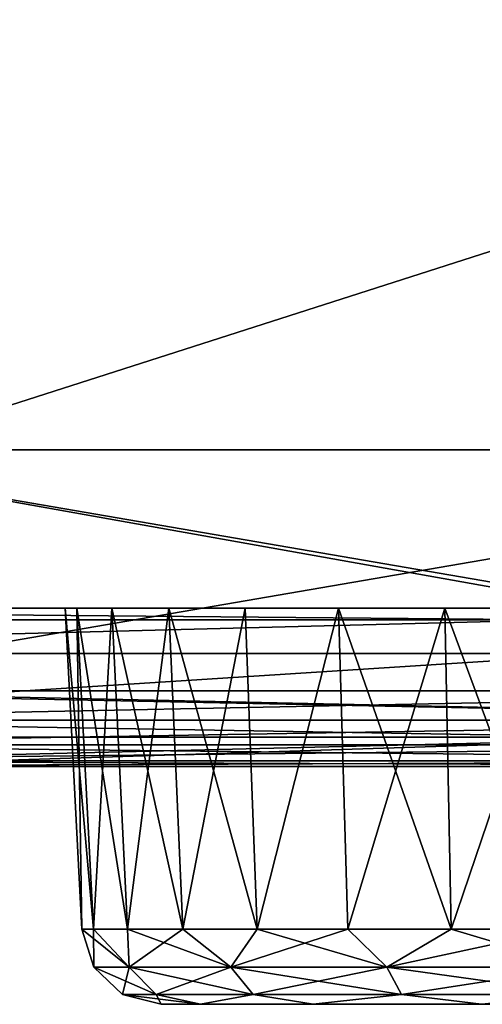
# Model space of a CAD drawing. Header units: millimetres. Extents: x -125 to 125, y -4 to 53.
# Tile 148 of 166: x 108.08 to 111, y -3.5 to 2.71. Entities that reach past the tile are written whole.
import ezdxf

# ---------------------------------------------------------------- set-up
doc = ezdxf.new("R2010")
doc.units = ezdxf.units.MM
doc.header["$LTSCALE"] = 65.185185
for name, color, linetype in [('1', 7, 'CONTINUOUS'), ('10', 7, 'CONTINUOUS'), ('100', 7, 'CONTINUOUS'), ('102', 7, 'CONTINUOUS'), ('108', 7, 'CONTINUOUS'), ('11', 7, 'CONTINUOUS'), ('112', 7, 'CONTINUOUS'), ('129', 7, 'CONTINUOUS'), ('130', 7, 'CONTINUOUS'), ('131', 7, 'CONTINUOUS'), ('132', 7, 'CONTINUOUS'), ('2', 7, 'CONTINUOUS'), ('203', 7, 'CONTINUOUS'), ('205', 7, 'CONTINUOUS'), ('4', 7, 'CONTINUOUS'), ('6', 7, 'CONTINUOUS'), ('7', 7, 'CONTINUOUS'), ('84', 7, 'CONTINUOUS'), ('88', 7, 'CONTINUOUS'), ('92', 7, 'CONTINUOUS'), ('96', 7, 'CONTINUOUS')]:
    doc.layers.add(name, color=color, linetype=linetype)

msp = doc.modelspace()

# ---------------------------------------------------------------- linework, layer by layer
at = {"layer": '1', "color": 7, "linetype": 'CONTINUOUS'}
for points in [[(113.9103, -2, 47.8242), (105.5493, -2, 49.334), (104.9083, -2, 47.75), (113.9103, -2, 47.8242)], [(105.6638, -2, 49.334), (105.5493, -2, 49.334), (113.9103, -2, 47.8242), (105.6638, -2, 49.334)], [(114.7293, -2, 49.334), (105.6638, -2, 49.334), (113.9103, -2, 47.8242), (114.7293, -2, 49.334)], [(105.6638, -2, -49.334), (114.7686, -2, -49.334), (106.757, -2, -47.7646), (105.6638, -2, -49.334)], [(106.757, -2, -47.7646), (114.7686, -2, -49.334), (114.8491, -2, -47.8321), (106.757, -2, -47.7646)]]:
    msp.add_3dface(points, dxfattribs=at)
at = {"layer": '10', "color": 7, "linetype": 'CONTINUOUS'}
for points in [[(108.369, -1, -37.5), (108.4752, -3.0262, -37.5), (108.5477, -3.0262, -36.7636), (108.369, -1, -37.5)], [(108.369, -1, -37.5), (108.5477, -3.0262, -36.7636), (108.4436, -1, -36.7429), (108.369, -1, -37.5)], [(108.5477, -3.0262, -36.7636), (108.7625, -3.0262, -36.0554), (108.4436, -1, -36.7429), (108.5477, -3.0262, -36.7636)], [(108.4436, -1, -36.7429), (108.7625, -3.0262, -36.0554), (108.6644, -1, -36.0148), (108.4436, -1, -36.7429)], [(108.7625, -3.0262, -36.0554), (109.1113, -3.0262, -35.4028), (108.6644, -1, -36.0148), (108.7625, -3.0262, -36.0554)], [(108.6644, -1, -36.0148), (109.1113, -3.0262, -35.4028), (109.0231, -1, -35.3438), (108.6644, -1, -36.0148)], [(109.1113, -3.0262, -35.4028), (109.5808, -3.0262, -34.8308), (109.0231, -1, -35.3438), (109.1113, -3.0262, -35.4028)], [(109.0231, -1, -35.3438), (109.5808, -3.0262, -34.8308), (109.5057, -1, -34.7557), (109.0231, -1, -35.3438)], [(109.5057, -1, -34.7557), (109.5808, -3.0262, -34.8308), (110.0938, -1, -34.2731), (109.5057, -1, -34.7557)], [(109.5808, -3.0262, -34.8308), (110.1528, -3.0262, -34.3613), (110.0938, -1, -34.2731), (109.5808, -3.0262, -34.8308)], [(110.0938, -1, -34.2731), (110.8054, -3.0262, -34.0125), (110.7648, -1, -33.9144), (110.0938, -1, -34.2731)], [(110.1528, -3.0262, -34.3613), (110.8054, -3.0262, -34.0125), (110.0938, -1, -34.2731), (110.1528, -3.0262, -34.3613)], [(110.8054, -3.0262, -34.0125), (111.5136, -3.0262, -33.7977), (110.7648, -1, -33.9144), (110.8054, -3.0262, -34.0125)], [(110.7648, -1, -33.9144), (111.5136, -3.0262, -33.7977), (111.4928, -1, -33.6936), (110.7648, -1, -33.9144)]]:
    msp.add_3dface(points, dxfattribs=at)
at = {"layer": '100', "color": 7, "linetype": 'CONTINUOUS'}
for points in [[(111.7958, -1.2857, 46.0565), (103.5462, -1.8146, 46.7944), (103.1963, -1.2857, 45.9869), (111.7958, -1.2857, 46.0565)], [(112.55, -1.8146, 46.8676), (103.5462, -1.8146, 46.7944), (111.7958, -1.2857, 46.0565), (112.55, -1.8146, 46.8676)], [(112.55, -1.8146, 46.8676), (104.9083, -2, 47.75), (103.5462, -1.8146, 46.7944), (112.55, -1.8146, 46.8676)], [(113.9103, -2, 47.8242), (104.9083, -2, 47.75), (112.55, -1.8146, 46.8676), (113.9103, -2, 47.8242)]]:
    msp.add_3dface(points, dxfattribs=at)
at = {"layer": '102', "color": 7, "linetype": 'CONTINUOUS'}
for points in [[(103.1963, -1.2857, -45.9869), (103.5462, -1.8146, -46.7944), (111.7958, -1.2857, -46.0565), (103.1963, -1.2857, -45.9869)], [(103.5462, -1.8146, -46.7944), (112.55, -1.8146, -46.8676), (111.7958, -1.2857, -46.0565), (103.5462, -1.8146, -46.7944)], [(103.5462, -1.8146, -46.7944), (106.757, -2, -47.7646), (112.55, -1.8146, -46.8676), (103.5462, -1.8146, -46.7944)], [(106.757, -2, -47.7646), (114.8491, -2, -47.8321), (112.55, -1.8146, -46.8676), (106.757, -2, -47.7646)]]:
    msp.add_3dface(points, dxfattribs=at)
at = {"layer": '108', "color": 7, "linetype": 'CONTINUOUS'}
for points in [[(103.2017, -1, -45.2871), (102.5618, -1.0742, -45.6601), (111.48, -1.0742, -45.7319), (103.2017, -1, -45.2871)], [(111.8017, -1, -45.3567), (103.2017, -1, -45.2871), (111.48, -1.0742, -45.7319), (111.8017, -1, -45.3567)], [(102.5618, -1.0742, -45.6601), (103.1963, -1.2857, -45.9869), (111.48, -1.0742, -45.7319), (102.5618, -1.0742, -45.6601)], [(103.1963, -1.2857, -45.9869), (111.7958, -1.2857, -46.0565), (111.48, -1.0742, -45.7319), (103.1963, -1.2857, -45.9869)]]:
    msp.add_3dface(points, dxfattribs=at)
at = {"layer": '11', "color": 7, "linetype": 'CONTINUOUS'}
for points in [[(108.369, -1, 37.5), (108.5477, -3.0262, 38.2364), (108.4436, -1, 38.2571), (108.369, -1, 37.5)], [(108.369, -1, 37.5), (108.4752, -3.0262, 37.5), (108.5477, -3.0262, 38.2364), (108.369, -1, 37.5)], [(108.5477, -3.0262, 38.2364), (108.7625, -3.0262, 38.9446), (108.4436, -1, 38.2571), (108.5477, -3.0262, 38.2364)], [(108.4436, -1, 38.2571), (108.7625, -3.0262, 38.9446), (108.6644, -1, 38.9852), (108.4436, -1, 38.2571)], [(108.7625, -3.0262, 38.9446), (109.1113, -3.0262, 39.5972), (108.6644, -1, 38.9852), (108.7625, -3.0262, 38.9446)], [(108.6644, -1, 38.9852), (109.1113, -3.0262, 39.5972), (109.0231, -1, 39.6562), (108.6644, -1, 38.9852)], [(109.0231, -1, 39.6562), (109.5808, -3.0262, 40.1692), (109.5057, -1, 40.2443), (109.0231, -1, 39.6562)], [(109.1113, -3.0262, 39.5972), (109.5808, -3.0262, 40.1692), (109.0231, -1, 39.6562), (109.1113, -3.0262, 39.5972)], [(109.5057, -1, 40.2443), (109.5808, -3.0262, 40.1692), (110.0938, -1, 40.7269), (109.5057, -1, 40.2443)], [(109.5808, -3.0262, 40.1692), (110.1528, -3.0262, 40.6387), (110.0938, -1, 40.7269), (109.5808, -3.0262, 40.1692)], [(110.0938, -1, 40.7269), (110.8054, -3.0262, 40.9875), (110.7648, -1, 41.0856), (110.0938, -1, 40.7269)], [(110.1528, -3.0262, 40.6387), (110.8054, -3.0262, 40.9875), (110.0938, -1, 40.7269), (110.1528, -3.0262, 40.6387)], [(110.7648, -1, 41.0856), (111.5136, -3.0262, 41.2023), (111.4928, -1, 41.3064), (110.7648, -1, 41.0856)], [(110.8054, -3.0262, 40.9875), (111.5136, -3.0262, 41.2023), (110.7648, -1, 41.0856), (110.8054, -3.0262, 40.9875)]]:
    msp.add_3dface(points, dxfattribs=at)
at = {"layer": '112', "color": 7, "linetype": 'CONTINUOUS'}
for points in [[(103.2017, -1, 45.2871), (111.48, -1.0742, 45.7319), (102.5618, -1.0742, 45.6601), (103.2017, -1, 45.2871)], [(103.2017, -1, 45.2871), (111.8017, -1, 45.3567), (111.48, -1.0742, 45.7319), (103.2017, -1, 45.2871)], [(111.48, -1.0742, 45.7319), (103.1963, -1.2857, 45.9869), (102.5618, -1.0742, 45.6601), (111.48, -1.0742, 45.7319)], [(111.7958, -1.2857, 46.0565), (103.1963, -1.2857, 45.9869), (111.48, -1.0742, 45.7319), (111.7958, -1.2857, 46.0565)]]:
    msp.add_3dface(points, dxfattribs=at)
at = {"layer": '129', "color": 7, "linetype": 'CONTINUOUS'}
for points in [[(108.4752, -3.0262, 37.5), (108.5505, -3.265, 37.5), (108.7736, -3.265, 38.7653), (108.4752, -3.0262, 37.5)], [(108.5477, -3.0262, 38.2364), (108.4752, -3.0262, 37.5), (108.7736, -3.265, 38.7653), (108.5477, -3.0262, 38.2364)], [(108.7625, -3.0262, 38.9446), (108.5477, -3.0262, 38.2364), (108.7736, -3.265, 38.7653), (108.7625, -3.0262, 38.9446)], [(109.1113, -3.0262, 39.5972), (108.7625, -3.0262, 38.9446), (109.416, -3.265, 39.878), (109.1113, -3.0262, 39.5972)], [(108.7625, -3.0262, 38.9446), (108.7736, -3.265, 38.7653), (109.416, -3.265, 39.878), (108.7625, -3.0262, 38.9446)], [(109.5808, -3.0262, 40.1692), (109.1113, -3.0262, 39.5972), (109.416, -3.265, 39.878), (109.5808, -3.0262, 40.1692)], [(109.5808, -3.0262, 40.1692), (109.416, -3.265, 39.878), (110.4002, -3.265, 40.7039), (109.5808, -3.0262, 40.1692)], [(110.1528, -3.0262, 40.6387), (109.5808, -3.0262, 40.1692), (110.4002, -3.265, 40.7039), (110.1528, -3.0262, 40.6387)], [(110.8054, -3.0262, 40.9875), (110.1528, -3.0262, 40.6387), (110.4002, -3.265, 40.7039), (110.8054, -3.0262, 40.9875)], [(110.8054, -3.0262, 40.9875), (110.4002, -3.265, 40.7039), (111.6076, -3.265, 41.1433), (110.8054, -3.0262, 40.9875)], [(111.5136, -3.0262, 41.2023), (110.8054, -3.0262, 40.9875), (111.6076, -3.265, 41.1433), (111.5136, -3.0262, 41.2023)], [(108.5505, -3.265, 37.5), (108.9444, -3.4374, 38.7031), (108.7736, -3.265, 38.7653), (108.5505, -3.265, 37.5)], [(108.7323, -3.4374, 37.5), (108.9444, -3.4374, 38.7031), (108.5505, -3.265, 37.5), (108.7323, -3.4374, 37.5)], [(108.7736, -3.265, 38.7653), (109.5553, -3.4374, 39.7611), (109.416, -3.265, 39.878), (108.7736, -3.265, 38.7653)], [(108.9444, -3.4374, 38.7031), (109.5553, -3.4374, 39.7611), (108.7736, -3.265, 38.7653), (108.9444, -3.4374, 38.7031)], [(109.416, -3.265, 39.878), (110.4911, -3.4374, 40.5464), (110.4002, -3.265, 40.7039), (109.416, -3.265, 39.878)], [(109.5553, -3.4374, 39.7611), (110.4911, -3.4374, 40.5464), (109.416, -3.265, 39.878), (109.5553, -3.4374, 39.7611)], [(110.4002, -3.265, 40.7039), (111.6392, -3.4374, 40.9643), (111.6076, -3.265, 41.1433), (110.4002, -3.265, 40.7039)], [(110.4911, -3.4374, 40.5464), (111.6392, -3.4374, 40.9643), (110.4002, -3.265, 40.7039), (110.4911, -3.4374, 40.5464)], [(108.9745, -3.5, 37.5), (109.2238, -3.5, 38.7534), (108.7323, -3.4374, 37.5), (108.9745, -3.5, 37.5)], [(108.7323, -3.4374, 37.5), (109.2238, -3.5, 38.7534), (108.9444, -3.4374, 38.7031), (108.7323, -3.4374, 37.5)], [(108.9444, -3.4374, 38.7031), (109.2238, -3.5, 38.7534), (109.5553, -3.4374, 39.7611), (108.9444, -3.4374, 38.7031)], [(109.2238, -3.5, 38.7534), (109.9338, -3.5, 39.8161), (109.5553, -3.4374, 39.7611), (109.2238, -3.5, 38.7534)], [(109.5553, -3.4374, 39.7611), (109.9338, -3.5, 39.8161), (110.4911, -3.4374, 40.5464), (109.5553, -3.4374, 39.7611)], [(109.9338, -3.5, 39.8161), (110.9965, -3.5, 40.5262), (110.4911, -3.4374, 40.5464), (109.9338, -3.5, 39.8161)], [(110.4911, -3.4374, 40.5464), (110.9965, -3.5, 40.5262), (111.6392, -3.4374, 40.9643), (110.4911, -3.4374, 40.5464)], [(110.9965, -3.5, 40.5262), (112.25, -3.5, 40.7755), (111.6392, -3.4374, 40.9643), (110.9965, -3.5, 40.5262)]]:
    msp.add_3dface(points, dxfattribs=at)
at = {"layer": '130', "color": 7, "linetype": 'CONTINUOUS'}
for points in [[(108.4752, -3.0262, 37.5), (108.5477, -3.0262, 36.7636), (108.5505, -3.265, 37.5), (108.4752, -3.0262, 37.5)], [(108.5477, -3.0262, 36.7636), (108.7625, -3.0262, 36.0554), (108.7736, -3.265, 36.2347), (108.5477, -3.0262, 36.7636)], [(108.5505, -3.265, 37.5), (108.5477, -3.0262, 36.7636), (108.7736, -3.265, 36.2347), (108.5505, -3.265, 37.5)], [(108.7625, -3.0262, 36.0554), (109.1113, -3.0262, 35.4028), (108.7736, -3.265, 36.2347), (108.7625, -3.0262, 36.0554)], [(109.1113, -3.0262, 35.4028), (109.416, -3.265, 35.122), (108.7736, -3.265, 36.2347), (109.1113, -3.0262, 35.4028)], [(109.1113, -3.0262, 35.4028), (109.5808, -3.0262, 34.8308), (109.416, -3.265, 35.122), (109.1113, -3.0262, 35.4028)], [(109.5808, -3.0262, 34.8308), (110.1528, -3.0262, 34.3613), (109.416, -3.265, 35.122), (109.5808, -3.0262, 34.8308)], [(110.1528, -3.0262, 34.3613), (110.4002, -3.265, 34.2961), (109.416, -3.265, 35.122), (110.1528, -3.0262, 34.3613)], [(110.1528, -3.0262, 34.3613), (110.8054, -3.0262, 34.0125), (110.4002, -3.265, 34.2961), (110.1528, -3.0262, 34.3613)], [(111.5136, -3.0262, 33.7977), (111.6076, -3.265, 33.8567), (110.4002, -3.265, 34.2961), (111.5136, -3.0262, 33.7977)], [(110.8054, -3.0262, 34.0125), (111.5136, -3.0262, 33.7977), (110.4002, -3.265, 34.2961), (110.8054, -3.0262, 34.0125)], [(108.7323, -3.4374, 37.5), (108.5505, -3.265, 37.5), (108.7736, -3.265, 36.2347), (108.7323, -3.4374, 37.5)], [(108.9444, -3.4374, 36.2969), (108.7323, -3.4374, 37.5), (108.7736, -3.265, 36.2347), (108.9444, -3.4374, 36.2969)], [(109.416, -3.265, 35.122), (108.9444, -3.4374, 36.2969), (108.7736, -3.265, 36.2347), (109.416, -3.265, 35.122)], [(109.5553, -3.4374, 35.2389), (108.9444, -3.4374, 36.2969), (109.416, -3.265, 35.122), (109.5553, -3.4374, 35.2389)], [(110.4002, -3.265, 34.2961), (109.5553, -3.4374, 35.2389), (109.416, -3.265, 35.122), (110.4002, -3.265, 34.2961)], [(110.4911, -3.4374, 34.4536), (109.5553, -3.4374, 35.2389), (110.4002, -3.265, 34.2961), (110.4911, -3.4374, 34.4536)], [(111.6076, -3.265, 33.8567), (110.4911, -3.4374, 34.4536), (110.4002, -3.265, 34.2961), (111.6076, -3.265, 33.8567)], [(111.6392, -3.4374, 34.0357), (110.4911, -3.4374, 34.4536), (111.6076, -3.265, 33.8567), (111.6392, -3.4374, 34.0357)], [(108.9745, -3.5, 37.5), (108.7323, -3.4374, 37.5), (108.9444, -3.4374, 36.2969), (108.9745, -3.5, 37.5)], [(109.5553, -3.4374, 35.2389), (109.2238, -3.5, 36.2466), (108.9444, -3.4374, 36.2969), (109.5553, -3.4374, 35.2389)], [(109.2238, -3.5, 36.2466), (108.9745, -3.5, 37.5), (108.9444, -3.4374, 36.2969), (109.2238, -3.5, 36.2466)], [(109.9338, -3.5, 35.1839), (109.2238, -3.5, 36.2466), (109.5553, -3.4374, 35.2389), (109.9338, -3.5, 35.1839)], [(110.4911, -3.4374, 34.4536), (109.9338, -3.5, 35.1839), (109.5553, -3.4374, 35.2389), (110.4911, -3.4374, 34.4536)], [(110.9965, -3.5, 34.4738), (109.9338, -3.5, 35.1839), (110.4911, -3.4374, 34.4536), (110.9965, -3.5, 34.4738)], [(111.6392, -3.4374, 34.0357), (110.9965, -3.5, 34.4738), (110.4911, -3.4374, 34.4536), (111.6392, -3.4374, 34.0357)], [(112.25, -3.5, 34.2245), (110.9965, -3.5, 34.4738), (111.6392, -3.4374, 34.0357), (112.25, -3.5, 34.2245)]]:
    msp.add_3dface(points, dxfattribs=at)
at = {"layer": '131', "color": 7, "linetype": 'CONTINUOUS'}
for points in [[(108.4752, -3.0262, -37.5), (108.5477, -3.0262, -38.2364), (108.5505, -3.265, -37.5), (108.4752, -3.0262, -37.5)], [(108.5477, -3.0262, -38.2364), (108.7625, -3.0262, -38.9446), (108.7736, -3.265, -38.7653), (108.5477, -3.0262, -38.2364)], [(108.5477, -3.0262, -38.2364), (108.7736, -3.265, -38.7653), (108.5505, -3.265, -37.5), (108.5477, -3.0262, -38.2364)], [(108.7625, -3.0262, -38.9446), (109.1113, -3.0262, -39.5972), (108.7736, -3.265, -38.7653), (108.7625, -3.0262, -38.9446)], [(109.1113, -3.0262, -39.5972), (109.416, -3.265, -39.878), (108.7736, -3.265, -38.7653), (109.1113, -3.0262, -39.5972)], [(109.1113, -3.0262, -39.5972), (109.5808, -3.0262, -40.1692), (109.416, -3.265, -39.878), (109.1113, -3.0262, -39.5972)], [(110.1528, -3.0262, -40.6387), (110.4002, -3.265, -40.7039), (109.416, -3.265, -39.878), (110.1528, -3.0262, -40.6387)], [(109.5808, -3.0262, -40.1692), (110.1528, -3.0262, -40.6387), (109.416, -3.265, -39.878), (109.5808, -3.0262, -40.1692)], [(110.1528, -3.0262, -40.6387), (110.8054, -3.0262, -40.9875), (110.4002, -3.265, -40.7039), (110.1528, -3.0262, -40.6387)], [(111.5136, -3.0262, -41.2023), (111.6076, -3.265, -41.1433), (110.4002, -3.265, -40.7039), (111.5136, -3.0262, -41.2023)], [(110.8054, -3.0262, -40.9875), (111.5136, -3.0262, -41.2023), (110.4002, -3.265, -40.7039), (110.8054, -3.0262, -40.9875)], [(108.7736, -3.265, -38.7653), (108.7323, -3.4374, -37.5), (108.5505, -3.265, -37.5), (108.7736, -3.265, -38.7653)], [(108.9444, -3.4374, -38.7031), (108.7323, -3.4374, -37.5), (108.7736, -3.265, -38.7653), (108.9444, -3.4374, -38.7031)], [(109.416, -3.265, -39.878), (108.9444, -3.4374, -38.7031), (108.7736, -3.265, -38.7653), (109.416, -3.265, -39.878)], [(109.5553, -3.4374, -39.7611), (108.9444, -3.4374, -38.7031), (109.416, -3.265, -39.878), (109.5553, -3.4374, -39.7611)], [(110.4002, -3.265, -40.7039), (109.5553, -3.4374, -39.7611), (109.416, -3.265, -39.878), (110.4002, -3.265, -40.7039)], [(110.4911, -3.4374, -40.5464), (109.5553, -3.4374, -39.7611), (110.4002, -3.265, -40.7039), (110.4911, -3.4374, -40.5464)], [(111.6076, -3.265, -41.1433), (110.4911, -3.4374, -40.5464), (110.4002, -3.265, -40.7039), (111.6076, -3.265, -41.1433)], [(111.6392, -3.4374, -40.9643), (110.4911, -3.4374, -40.5464), (111.6076, -3.265, -41.1433), (111.6392, -3.4374, -40.9643)], [(108.9444, -3.4374, -38.7031), (108.9745, -3.5, -37.5), (108.7323, -3.4374, -37.5), (108.9444, -3.4374, -38.7031)], [(109.2238, -3.5, -38.7534), (108.9745, -3.5, -37.5), (108.9444, -3.4374, -38.7031), (109.2238, -3.5, -38.7534)], [(109.5553, -3.4374, -39.7611), (109.2238, -3.5, -38.7534), (108.9444, -3.4374, -38.7031), (109.5553, -3.4374, -39.7611)], [(109.9338, -3.5, -39.8161), (109.2238, -3.5, -38.7534), (109.5553, -3.4374, -39.7611), (109.9338, -3.5, -39.8161)], [(110.4911, -3.4374, -40.5464), (109.9338, -3.5, -39.8161), (109.5553, -3.4374, -39.7611), (110.4911, -3.4374, -40.5464)], [(110.9965, -3.5, -40.5262), (109.9338, -3.5, -39.8161), (110.4911, -3.4374, -40.5464), (110.9965, -3.5, -40.5262)], [(111.6392, -3.4374, -40.9643), (110.9965, -3.5, -40.5262), (110.4911, -3.4374, -40.5464), (111.6392, -3.4374, -40.9643)], [(112.25, -3.5, -40.7755), (110.9965, -3.5, -40.5262), (111.6392, -3.4374, -40.9643), (112.25, -3.5, -40.7755)]]:
    msp.add_3dface(points, dxfattribs=at)
at = {"layer": '132', "color": 7, "linetype": 'CONTINUOUS'}
for points in [[(108.5477, -3.0262, -36.7636), (108.4752, -3.0262, -37.5), (108.7736, -3.265, -36.2347), (108.5477, -3.0262, -36.7636)], [(108.4752, -3.0262, -37.5), (108.5505, -3.265, -37.5), (108.7736, -3.265, -36.2347), (108.4752, -3.0262, -37.5)], [(108.7625, -3.0262, -36.0554), (108.5477, -3.0262, -36.7636), (108.7736, -3.265, -36.2347), (108.7625, -3.0262, -36.0554)], [(109.1113, -3.0262, -35.4028), (108.7625, -3.0262, -36.0554), (109.416, -3.265, -35.122), (109.1113, -3.0262, -35.4028)], [(108.7625, -3.0262, -36.0554), (108.7736, -3.265, -36.2347), (109.416, -3.265, -35.122), (108.7625, -3.0262, -36.0554)], [(109.5808, -3.0262, -34.8308), (109.1113, -3.0262, -35.4028), (109.416, -3.265, -35.122), (109.5808, -3.0262, -34.8308)], [(109.5808, -3.0262, -34.8308), (109.416, -3.265, -35.122), (110.4002, -3.265, -34.2961), (109.5808, -3.0262, -34.8308)], [(110.1528, -3.0262, -34.3613), (109.5808, -3.0262, -34.8308), (110.4002, -3.265, -34.2961), (110.1528, -3.0262, -34.3613)], [(110.8054, -3.0262, -34.0125), (110.1528, -3.0262, -34.3613), (110.4002, -3.265, -34.2961), (110.8054, -3.0262, -34.0125)], [(110.8054, -3.0262, -34.0125), (110.4002, -3.265, -34.2961), (111.6076, -3.265, -33.8567), (110.8054, -3.0262, -34.0125)], [(111.5136, -3.0262, -33.7977), (110.8054, -3.0262, -34.0125), (111.6076, -3.265, -33.8567), (111.5136, -3.0262, -33.7977)], [(108.5505, -3.265, -37.5), (108.7323, -3.4374, -37.5), (108.9444, -3.4374, -36.2969), (108.5505, -3.265, -37.5)], [(108.5505, -3.265, -37.5), (108.9444, -3.4374, -36.2969), (108.7736, -3.265, -36.2347), (108.5505, -3.265, -37.5)], [(108.9444, -3.4374, -36.2969), (109.5553, -3.4374, -35.2389), (108.7736, -3.265, -36.2347), (108.9444, -3.4374, -36.2969)], [(108.7736, -3.265, -36.2347), (109.5553, -3.4374, -35.2389), (109.416, -3.265, -35.122), (108.7736, -3.265, -36.2347)], [(109.5553, -3.4374, -35.2389), (110.4911, -3.4374, -34.4536), (109.416, -3.265, -35.122), (109.5553, -3.4374, -35.2389)], [(109.416, -3.265, -35.122), (110.4911, -3.4374, -34.4536), (110.4002, -3.265, -34.2961), (109.416, -3.265, -35.122)], [(110.4002, -3.265, -34.2961), (111.6392, -3.4374, -34.0357), (111.6076, -3.265, -33.8567), (110.4002, -3.265, -34.2961)], [(110.4911, -3.4374, -34.4536), (111.6392, -3.4374, -34.0357), (110.4002, -3.265, -34.2961), (110.4911, -3.4374, -34.4536)], [(108.7323, -3.4374, -37.5), (109.2238, -3.5, -36.2466), (108.9444, -3.4374, -36.2969), (108.7323, -3.4374, -37.5)], [(108.9745, -3.5, -37.5), (109.2238, -3.5, -36.2466), (108.7323, -3.4374, -37.5), (108.9745, -3.5, -37.5)], [(108.9444, -3.4374, -36.2969), (109.2238, -3.5, -36.2466), (109.5553, -3.4374, -35.2389), (108.9444, -3.4374, -36.2969)], [(109.2238, -3.5, -36.2466), (109.9338, -3.5, -35.1839), (109.5553, -3.4374, -35.2389), (109.2238, -3.5, -36.2466)], [(109.5553, -3.4374, -35.2389), (109.9338, -3.5, -35.1839), (110.4911, -3.4374, -34.4536), (109.5553, -3.4374, -35.2389)], [(109.9338, -3.5, -35.1839), (110.9965, -3.5, -34.4738), (110.4911, -3.4374, -34.4536), (109.9338, -3.5, -35.1839)], [(110.4911, -3.4374, -34.4536), (110.9965, -3.5, -34.4738), (111.6392, -3.4374, -34.0357), (110.4911, -3.4374, -34.4536)], [(110.9965, -3.5, -34.4738), (112.25, -3.5, -34.2245), (111.6392, -3.4374, -34.0357), (110.9965, -3.5, -34.4738)]]:
    msp.add_3dface(points, dxfattribs=at)
at = {"layer": '2', "color": 7, "linetype": 'CONTINUOUS'}
for points in [[(109.2238, -3.5, 38.7534), (108.9745, -3.5, 37.5), (109.2238, -3.5, 36.2466), (109.2238, -3.5, 38.7534)], [(108.9745, -3.5, -37.5), (109.2238, -3.5, -38.7534), (109.2238, -3.5, -36.2466), (108.9745, -3.5, -37.5)], [(109.9338, -3.5, 39.8161), (109.2238, -3.5, 38.7534), (109.9338, -3.5, 35.1839), (109.9338, -3.5, 39.8161)], [(109.9338, -3.5, 35.1839), (109.2238, -3.5, 38.7534), (109.2238, -3.5, 36.2466), (109.9338, -3.5, 35.1839)], [(109.2238, -3.5, -36.2466), (109.9338, -3.5, -39.8161), (109.9338, -3.5, -35.1839), (109.2238, -3.5, -36.2466)], [(109.2238, -3.5, -38.7534), (109.9338, -3.5, -39.8161), (109.2238, -3.5, -36.2466), (109.2238, -3.5, -38.7534)], [(110.9965, -3.5, 40.5262), (109.9338, -3.5, 39.8161), (110.9965, -3.5, 34.4738), (110.9965, -3.5, 40.5262)], [(110.9965, -3.5, 34.4738), (109.9338, -3.5, 39.8161), (109.9338, -3.5, 35.1839), (110.9965, -3.5, 34.4738)], [(109.9338, -3.5, -39.8161), (110.9965, -3.5, -40.5262), (109.9338, -3.5, -35.1839), (109.9338, -3.5, -39.8161)], [(109.9338, -3.5, -35.1839), (110.9965, -3.5, -40.5262), (110.9965, -3.5, -34.4738), (109.9338, -3.5, -35.1839)], [(112.25, -3.5, 40.7755), (110.9965, -3.5, 40.5262), (112.25, -3.5, 34.2245), (112.25, -3.5, 40.7755)], [(112.25, -3.5, 34.2245), (110.9965, -3.5, 40.5262), (110.9965, -3.5, 34.4738), (112.25, -3.5, 34.2245)], [(110.9965, -3.5, -40.5262), (112.25, -3.5, -40.7755), (110.9965, -3.5, -34.4738), (110.9965, -3.5, -40.5262)], [(110.9965, -3.5, -34.4738), (112.25, -3.5, -40.7755), (112.25, -3.5, -34.2245), (110.9965, -3.5, -34.4738)]]:
    msp.add_3dface(points, dxfattribs=at)
at = {"layer": '203', "color": 7, "linetype": 'CONTINUOUS'}
for points in [[(107.1215, 2.8561, 49.9751), (107.1429, 0, 50), (116.0483, 2.8561, 49.9751), (107.1215, 2.8561, 49.9751)], [(107.1429, 0, 50), (116.0714, 0, 50), (116.0483, 2.8561, 49.9751), (107.1429, 0, 50)]]:
    msp.add_3dface(points, dxfattribs=at)
at = {"layer": '205', "color": 7, "linetype": 'CONTINUOUS'}
for points in [[(116.0483, 2.8561, -49.9751), (107.1429, 0, -50), (107.1215, 2.8561, -49.9751), (116.0483, 2.8561, -49.9751)], [(116.0714, 0, -50), (107.1429, 0, -50), (116.0483, 2.8561, -49.9751), (116.0714, 0, -50)]]:
    msp.add_3dface(points, dxfattribs=at)
at = {"layer": '4', "color": 7, "linetype": 'CONTINUOUS'}
for points in [[(102.126, -1, 0.4585), (102.142, -1, -8.7214), (111.0066, -1, 0.4585), (102.126, -1, 0.4585)], [(102.126, -1, 0.4585), (111.0066, -1, 0.4585), (102.1459, -1, 9.6384), (102.126, -1, 0.4585)], [(102.142, -1, -8.7214), (111.0239, -1, -8.7214), (111.0066, -1, 0.4585), (102.142, -1, -8.7214)], [(102.142, -1, -8.7214), (102.1938, -1, -17.9013), (111.0239, -1, -8.7214), (102.142, -1, -8.7214)], [(102.1459, -1, 9.6384), (111.0282, -1, 9.6384), (102.2016, -1, 18.8184), (102.1459, -1, 9.6384)], [(102.1459, -1, 9.6384), (111.0066, -1, 0.4585), (111.0282, -1, 9.6384), (102.1459, -1, 9.6384)], [(102.1938, -1, -17.9013), (102.2815, -1, -27.0812), (111.0803, -1, -17.9013), (102.1938, -1, -17.9013)], [(102.1938, -1, -17.9013), (111.0803, -1, -17.9013), (111.0239, -1, -8.7214), (102.1938, -1, -17.9013)], [(102.2016, -1, 18.8184), (111.0887, -1, 18.8184), (102.2932, -1, 27.9983), (102.2016, -1, 18.8184)], [(102.2016, -1, 18.8184), (111.0282, -1, 9.6384), (111.0887, -1, 18.8184), (102.2016, -1, 18.8184)], [(102.2815, -1, -27.0812), (111.1756, -1, -27.0812), (111.0803, -1, -17.9013), (102.2815, -1, -27.0812)], [(102.2815, -1, -27.0812), (102.4051, -1, -36.2611), (111.1756, -1, -27.0812), (102.2815, -1, -27.0812)], [(102.2932, -1, 27.9983), (111.0887, -1, 18.8184), (111.1883, -1, 27.9983), (102.2932, -1, 27.9983)], [(102.2932, -1, 27.9983), (111.1883, -1, 27.9983), (102.4207, -1, 37.1782), (102.2932, -1, 27.9983)], [(102.4051, -1, -36.2611), (103.2017, -1, -45.2871), (111.3098, -1, -36.2611), (102.4051, -1, -36.2611)], [(102.4051, -1, -36.2611), (111.3098, -1, -36.2611), (111.1756, -1, -27.0812), (102.4051, -1, -36.2611)], [(102.4207, -1, 37.1782), (111.3268, -1, 37.1782), (103.2017, -1, 45.2871), (102.4207, -1, 37.1782)], [(102.4207, -1, 37.1782), (111.1883, -1, 27.9983), (111.3268, -1, 37.1782), (102.4207, -1, 37.1782)], [(103.2017, -1, -45.2871), (111.8017, -1, -45.3567), (111.3098, -1, -36.2611), (103.2017, -1, -45.2871)], [(103.2017, -1, 45.2871), (111.3268, -1, 37.1782), (111.8017, -1, 45.3567), (103.2017, -1, 45.2871)]]:
    msp.add_3dface(points, dxfattribs=at)
at = {"layer": '6', "color": 7, "linetype": 'CONTINUOUS'}
for points in [[(108.4436, -1, 36.7429), (108.4752, -3.0262, 37.5), (108.369, -1, 37.5), (108.4436, -1, 36.7429)], [(108.6644, -1, 36.0148), (108.5477, -3.0262, 36.7636), (108.4436, -1, 36.7429), (108.6644, -1, 36.0148)], [(108.5477, -3.0262, 36.7636), (108.4752, -3.0262, 37.5), (108.4436, -1, 36.7429), (108.5477, -3.0262, 36.7636)], [(108.7625, -3.0262, 36.0554), (108.5477, -3.0262, 36.7636), (108.6644, -1, 36.0148), (108.7625, -3.0262, 36.0554)], [(109.0231, -1, 35.3438), (108.7625, -3.0262, 36.0554), (108.6644, -1, 36.0148), (109.0231, -1, 35.3438)], [(109.1113, -3.0262, 35.4028), (108.7625, -3.0262, 36.0554), (109.0231, -1, 35.3438), (109.1113, -3.0262, 35.4028)], [(109.5057, -1, 34.7557), (109.1113, -3.0262, 35.4028), (109.0231, -1, 35.3438), (109.5057, -1, 34.7557)], [(109.5808, -3.0262, 34.8308), (109.1113, -3.0262, 35.4028), (109.5057, -1, 34.7557), (109.5808, -3.0262, 34.8308)], [(110.0938, -1, 34.2731), (109.5808, -3.0262, 34.8308), (109.5057, -1, 34.7557), (110.0938, -1, 34.2731)], [(110.1528, -3.0262, 34.3613), (109.5808, -3.0262, 34.8308), (110.0938, -1, 34.2731), (110.1528, -3.0262, 34.3613)], [(110.7648, -1, 33.9144), (110.1528, -3.0262, 34.3613), (110.0938, -1, 34.2731), (110.7648, -1, 33.9144)], [(110.8054, -3.0262, 34.0125), (110.1528, -3.0262, 34.3613), (110.7648, -1, 33.9144), (110.8054, -3.0262, 34.0125)], [(111.4928, -1, 33.6936), (110.8054, -3.0262, 34.0125), (110.7648, -1, 33.9144), (111.4928, -1, 33.6936)], [(111.5136, -3.0262, 33.7977), (110.8054, -3.0262, 34.0125), (111.4928, -1, 33.6936), (111.5136, -3.0262, 33.7977)]]:
    msp.add_3dface(points, dxfattribs=at)
at = {"layer": '7', "color": 7, "linetype": 'CONTINUOUS'}
for points in [[(108.4436, -1, -38.2571), (108.4752, -3.0262, -37.5), (108.369, -1, -37.5), (108.4436, -1, -38.2571)], [(108.5477, -3.0262, -38.2364), (108.4752, -3.0262, -37.5), (108.4436, -1, -38.2571), (108.5477, -3.0262, -38.2364)], [(108.6644, -1, -38.9852), (108.5477, -3.0262, -38.2364), (108.4436, -1, -38.2571), (108.6644, -1, -38.9852)], [(108.7625, -3.0262, -38.9446), (108.5477, -3.0262, -38.2364), (108.6644, -1, -38.9852), (108.7625, -3.0262, -38.9446)], [(109.0231, -1, -39.6562), (108.7625, -3.0262, -38.9446), (108.6644, -1, -38.9852), (109.0231, -1, -39.6562)], [(109.1113, -3.0262, -39.5972), (108.7625, -3.0262, -38.9446), (109.0231, -1, -39.6562), (109.1113, -3.0262, -39.5972)], [(109.5057, -1, -40.2443), (109.1113, -3.0262, -39.5972), (109.0231, -1, -39.6562), (109.5057, -1, -40.2443)], [(109.5808, -3.0262, -40.1692), (109.1113, -3.0262, -39.5972), (109.5057, -1, -40.2443), (109.5808, -3.0262, -40.1692)], [(110.0938, -1, -40.7269), (109.5808, -3.0262, -40.1692), (109.5057, -1, -40.2443), (110.0938, -1, -40.7269)], [(110.1528, -3.0262, -40.6387), (109.5808, -3.0262, -40.1692), (110.0938, -1, -40.7269), (110.1528, -3.0262, -40.6387)], [(110.7648, -1, -41.0856), (110.1528, -3.0262, -40.6387), (110.0938, -1, -40.7269), (110.7648, -1, -41.0856)], [(110.8054, -3.0262, -40.9875), (110.1528, -3.0262, -40.6387), (110.7648, -1, -41.0856), (110.8054, -3.0262, -40.9875)], [(111.4928, -1, -41.3064), (110.8054, -3.0262, -40.9875), (110.7648, -1, -41.0856), (111.4928, -1, -41.3064)], [(111.5136, -3.0262, -41.2023), (110.8054, -3.0262, -40.9875), (111.4928, -1, -41.3064), (111.5136, -3.0262, -41.2023)]]:
    msp.add_3dface(points, dxfattribs=at)
at = {"layer": '84', "color": 7, "linetype": 'CONTINUOUS'}
for points in [[(115.05, 0, -49.9), (106.2, -1.5218, -49.8336), (106.2, 0, -49.9), (115.05, 0, -49.9)], [(114.7686, -1.5218, -49.8336), (106.2, -1.5218, -49.8336), (115.05, 0, -49.9), (114.7686, -1.5218, -49.8336)]]:
    msp.add_3dface(points, dxfattribs=at)
at = {"layer": '88', "color": 7, "linetype": 'CONTINUOUS'}
for points in [[(106.2, -1.5218, 49.8336), (114.7293, -1.5218, 49.8336), (106.2, 0, 49.9), (106.2, -1.5218, 49.8336)], [(106.2, 0, 49.9), (115.05, -1.5218, 49.8336), (115.05, 0, 49.9), (106.2, 0, 49.9)], [(114.7293, -1.5218, 49.8336), (115.05, -1.5218, 49.8336), (106.2, 0, 49.9), (114.7293, -1.5218, 49.8336)]]:
    msp.add_3dface(points, dxfattribs=at)
at = {"layer": '92', "color": 7, "linetype": 'CONTINUOUS'}
for points in [[(105.5886, -1.5218, -49.8336), (106.2, -1.5218, -49.8336), (114.7686, -1.7064, -49.7895), (105.5886, -1.5218, -49.8336)], [(105.5886, -1.7064, -49.7895), (105.5886, -1.5218, -49.8336), (114.7686, -1.7064, -49.7895), (105.5886, -1.7064, -49.7895)], [(106.2, -1.5218, -49.8336), (114.7686, -1.5218, -49.8336), (114.7686, -1.7064, -49.7895), (106.2, -1.5218, -49.8336)], [(114.7686, -1.8612, -49.6798), (105.5886, -1.7064, -49.7895), (114.7686, -1.7064, -49.7895), (114.7686, -1.8612, -49.6798)], [(105.5886, -1.8612, -49.6798), (105.5886, -1.7064, -49.7895), (114.7686, -1.8612, -49.6798), (105.5886, -1.8612, -49.6798)], [(114.7686, -1.964, -49.5203), (105.5886, -1.8612, -49.6798), (114.7686, -1.8612, -49.6798), (114.7686, -1.964, -49.5203)], [(105.5886, -1.964, -49.5203), (105.5886, -1.8612, -49.6798), (114.7686, -1.964, -49.5203), (105.5886, -1.964, -49.5203)], [(114.7686, -2, -49.334), (105.5886, -1.964, -49.5203), (114.7686, -1.964, -49.5203), (114.7686, -2, -49.334)], [(114.7686, -2, -49.334), (105.6638, -2, -49.334), (105.5886, -1.964, -49.5203), (114.7686, -2, -49.334)]]:
    msp.add_3dface(points, dxfattribs=at)
at = {"layer": '96', "color": 7, "linetype": 'CONTINUOUS'}
for points in [[(114.7293, -1.7064, 49.7895), (114.7293, -1.5218, 49.8336), (105.5493, -1.7064, 49.7895), (114.7293, -1.7064, 49.7895)], [(114.7293, -1.5218, 49.8336), (106.2, -1.5218, 49.8336), (105.5493, -1.7064, 49.7895), (114.7293, -1.5218, 49.8336)], [(105.5493, -1.8612, 49.6798), (114.7293, -1.7064, 49.7895), (105.5493, -1.7064, 49.7895), (105.5493, -1.8612, 49.6798)], [(114.7293, -1.8612, 49.6798), (114.7293, -1.7064, 49.7895), (105.5493, -1.8612, 49.6798), (114.7293, -1.8612, 49.6798)], [(105.5493, -1.964, 49.5203), (114.7293, -1.8612, 49.6798), (105.5493, -1.8612, 49.6798), (105.5493, -1.964, 49.5203)], [(114.7293, -1.964, 49.5203), (114.7293, -1.8612, 49.6798), (105.5493, -1.964, 49.5203), (114.7293, -1.964, 49.5203)], [(105.5493, -2, 49.334), (114.7293, -1.964, 49.5203), (105.5493, -1.964, 49.5203), (105.5493, -2, 49.334)], [(105.5493, -2, 49.334), (105.6638, -2, 49.334), (114.7293, -1.964, 49.5203), (105.5493, -2, 49.334)], [(105.6638, -2, 49.334), (114.7293, -2, 49.334), (114.7293, -1.964, 49.5203), (105.6638, -2, 49.334)]]:
    msp.add_3dface(points, dxfattribs=at)

doc.saveas('drawing.dxf')
